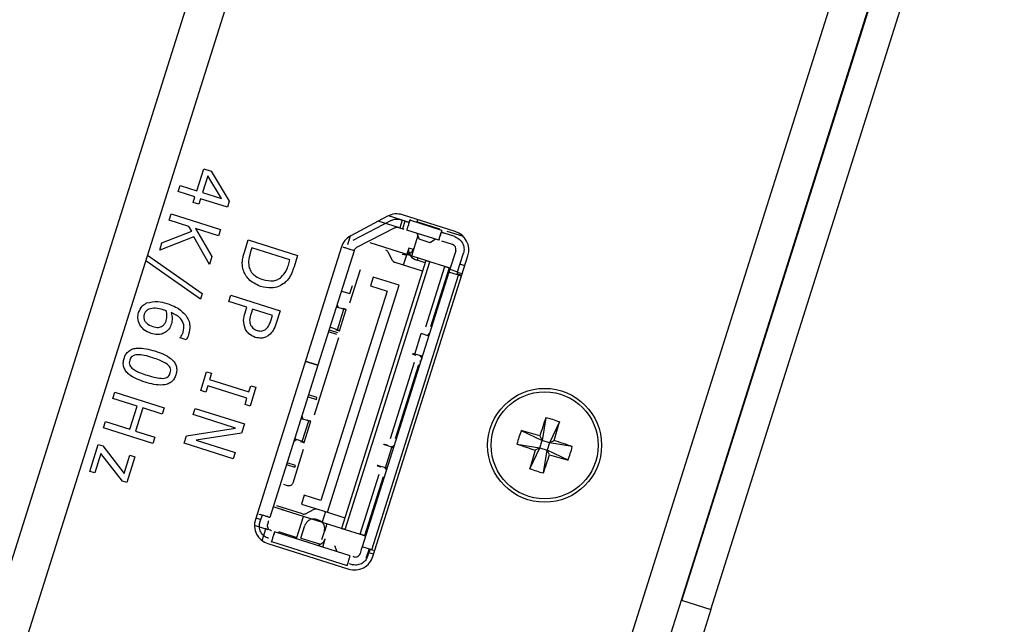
# Model space of a CAD drawing. Header units: millimetres. Extents: x 0 to 844, y -2 to 552.
# Tile 53 of 65: x 756.68 to 761.52, y 205.3 to 208.27. Entities that reach past the tile are written whole.
import ezdxf

# ---------------------------------------------------------------- set-up
doc = ezdxf.new("R2010")
doc.units = ezdxf.units.MM
doc.styles.add('SLDTEXTSTYLE0', font='GOTHIC.TTF', dxfattribs={"width": 0.913})
doc.dimstyles.new('SLDDIMSTYLE8', dxfattribs={"dimtxt": 3.5, "dimasz": 3.9624, "dimexe": 0, "dimexo": 0.0625, "dimgap": 0.875, "dimtad": 0, "dimtih": 1, "dimtoh": 1, "dimdec": 4, "dimlfac": 10, "dimzin": 12, "dimdsep": 46, "dimtxsty": 'SLDTEXTSTYLE0', "dimsah": 1, "dimcen": 0.09, "dimadec": 0, "dimazin": 3, "dimtfac": 1, "dimtdec": 0, "dimtofl": 0, "dimtmove": 0, "dimatfit": 3, "dimfxl": 1, "dimfrac": 2, "dimtolj": 1, "dimtzin": 12, "dimarcsym": 0})

# ---------------------------------------------------------------- blocks, each defined once
blk = doc.blocks.new('_D_21')
at = {"color": 7, "linetype": 'Continuous', "lineweight": 0}
for p, q in [((742.0554, 179.6195), (729.5316, 139.9473)), ((788.3213, 155.7553), (788.3213, 130.8881))]:
    blk.add_line(p, q, dxfattribs=at)
at = {"color": 7, "linetype": 'Continuous', "lineweight": 18}
for start, end in [(252.48, 260.330935), (262.454229, 270)]:
    blk.add_arc((788.3213, 326.1778), 192.1147, start, end, dxfattribs=at)
for points in [[(730.4874, 142.975), (734.0858, 141.1894), (734.4704, 142.4529)], [(788.3213, 134.0631), (784.3659, 134.7644), (784.3523, 133.4436)]]:
    blk.add_solid(points, dxfattribs=at)
at = {"color": 7, "linetype": 'Continuous', "lineweight": 18, "insert": (756.0543, 137.9188), "char_height": 3.5, "attachment_point": 1, "style": 'SLDTEXTSTYLE0'}
blk.add_mtext('18°', dxfattribs=at)

msp = doc.modelspace()

# ---------------------------------------------------------------- linework, layer by layer
at = {"color": 7, "linetype": 'Continuous', "lineweight": 25}
for p, q in [((786.237163, 299.372312), (748.855352, 180.956501)), ((786.279353, 298.888138), (749.167882, 181.328696)), ((759.931766, 205.417933), (766.0278, 224.728574)), ((759.934189, 205.417168), (766.030222, 224.72781)), ((760.076613, 205.372207), (766.172646, 224.682849)), ((757.55094, 207.431055), (757.584817, 207.538367)), ((757.584817, 207.538367), (757.62046, 207.527115)), ((757.62046, 207.527115), (757.709966, 207.379431)), ((757.604381, 207.504217), (757.578535, 207.422344)), ((757.671858, 207.392884), (757.604381, 207.504217)), ((757.458478, 207.426528), (757.468157, 207.457188)), ((757.541261, 207.400395), (757.458478, 207.426528)), ((757.468157, 207.457188), (757.55094, 207.431055)), ((757.578535, 207.422344), (757.671858, 207.392884)), ((757.53255, 207.3728), (757.541261, 207.400395)), ((757.560145, 207.364089), (757.53255, 207.3728)), ((757.568856, 207.391684), (757.560145, 207.364089)), ((757.700696, 207.350064), (757.568856, 207.391684)), ((757.709966, 207.379431), (757.700696, 207.350064)), ((757.414197, 207.286257), (757.423876, 207.316917)), ((757.510969, 207.255707), (757.414197, 207.286257)), ((757.423876, 207.316917), (757.666093, 207.240453)), ((758.487302, 207.305738), (758.306532, 207.209702)), ((758.504541, 207.284017), (758.317152, 207.186552)), ((758.542061, 207.250191), (758.442127, 207.281738)), ((758.554102, 207.288335), (758.491833, 207.307993)), ((758.559485, 207.286636), (758.547443, 207.248492)), ((758.579511, 207.280314), (758.554102, 207.288335)), ((758.820356, 207.230395), (758.560471, 207.312436)), ((758.561748, 207.243976), (758.573789, 207.282121)), ((758.598331, 207.290103), (758.596825, 207.285335)), ((758.754171, 207.235663), (758.596825, 207.285335)), ((758.635641, 207.288706), (758.632051, 207.277333)), ((758.743865, 207.242035), (758.632051, 207.277333)), ((757.37902, 207.174825), (757.525119, 207.231274)), ((757.525119, 207.231274), (757.510969, 207.255707)), ((757.543929, 207.245302), (757.624126, 207.107511)), ((757.656414, 207.209793), (757.543929, 207.245302)), ((757.666093, 207.240453), (757.656414, 207.209793)), ((758.522999, 207.24853), (758.33561, 207.151065)), ((758.542061, 207.250191), (758.567469, 207.24217)), ((758.739119, 207.187983), (758.581773, 207.237654)), ((758.631356, 207.221962), (758.642702, 207.19258)), ((758.739119, 207.187983), (758.751161, 207.226127)), ((758.817914, 207.205055), (758.765465, 207.221612)), ((758.860712, 207.205148), (758.780572, 207.230447)), ((757.5359, 207.204849), (757.367738, 207.139086)), ((757.367738, 207.139086), (757.37902, 207.174825)), ((757.611891, 207.068755), (757.5359, 207.204849)), ((757.785373, 207.133312), (757.802901, 207.188836)), ((757.802901, 207.188836), (758.045118, 207.112373)), ((758.304068, 207.208346), (758.29043, 207.165142)), ((758.303029, 207.205055), (758.300126, 207.205971)), ((758.675892, 207.087349), (758.401251, 207.174048)), ((758.635968, 207.210018), (758.604371, 207.109927)), ((758.696731, 207.175524), (758.642702, 207.19258)), ((758.722891, 207.193066), (758.696731, 207.175524)), ((758.805872, 207.16691), (758.753424, 207.183467)), ((757.820816, 207.149465), (757.813028, 207.124793)), ((758.007845, 207.090423), (757.820816, 207.149465)), ((758.26051, 207.154405), (757.837851, 205.815534)), ((758.323112, 207.135797), (758.145509, 206.573197)), ((758.275431, 207.150848), (758.268756, 207.152956)), ((758.284967, 207.147838), (758.285161, 207.148453)), ((758.323306, 207.136411), (758.323112, 207.135797)), ((758.331949, 207.148736), (758.33561, 207.151065)), ((758.51247, 207.087405), (758.49075, 207.129166)), ((758.591606, 207.149215), (758.564927, 207.064703)), ((758.614493, 207.14199), (758.591606, 207.149215)), ((758.822187, 207.135544), (758.793588, 207.044951)), ((757.568097, 206.897985), (757.299054, 207.086124)), ((757.307659, 207.113382), (757.576687, 206.925196)), ((757.624126, 207.107511), (757.611891, 207.068755)), ((758.000057, 207.065751), (758.007845, 207.090423)), ((758.045118, 207.112373), (758.027787, 207.057471)), ((758.675892, 207.087349), (758.260458, 205.771364)), ((758.279531, 205.765343), (758.694964, 207.081328)), ((758.41574, 205.633105), (758.88235, 207.111203)), ((758.659335, 207.0349), (758.524193, 207.077562)), ((758.672458, 207.076471), (758.633575, 207.089809)), ((758.694964, 207.081328), (758.675892, 207.087349)), ((758.768869, 207.057997), (758.694964, 207.081328)), ((758.831732, 207.032909), (758.860331, 207.123502)), ((758.352431, 207.042649), (758.300369, 206.87773)), ((758.789072, 207.030647), (758.363103, 205.681286)), ((758.67533, 206.76169), (758.768869, 207.057997)), ((758.790325, 207.051224), (758.698752, 206.761145)), ((758.768869, 207.057997), (758.790325, 207.051224)), ((758.79073, 207.035897), (758.785999, 207.03752)), ((758.791931, 207.039703), (758.787126, 207.041091)), ((758.793588, 207.044951), (758.789072, 207.030647)), ((758.836753, 207.015595), (758.789072, 207.030647)), ((758.795093, 207.049719), (758.790325, 207.051224)), ((758.793588, 207.044951), (758.831732, 207.032909)), ((758.831732, 207.032909), (758.827217, 207.018605)), ((758.854111, 207.02175), (758.830373, 207.028604)), ((758.866914, 207.062305), (758.843359, 207.069741)), ((758.416575, 207.00667), (758.403028, 206.963758)), ((758.410783, 205.666234), (758.836753, 207.015595)), ((758.544359, 206.966331), (758.416575, 207.00667)), ((758.851948, 207.014897), (758.828577, 207.022914)), ((758.850771, 207.011169), (758.836753, 207.015595)), ((758.485039, 206.937869), (758.159917, 205.907968)), ((758.192144, 205.850605), (758.544359, 206.966331)), ((758.260646, 206.937922), (758.301651, 206.924977)), ((758.301651, 206.924977), (758.314445, 206.965506)), ((758.403028, 206.963758), (758.485039, 206.937869)), ((757.576687, 206.925196), (757.568097, 206.897985)), ((757.707321, 206.886065), (757.717, 206.916725)), ((757.796237, 206.857996), (757.707321, 206.886065)), ((757.717, 206.916725), (757.959218, 206.840261)), ((757.787465, 206.83021), (757.796237, 206.857996)), ((757.823831, 206.849285), (757.816768, 206.826912)), ((757.921944, 206.818312), (757.823831, 206.849285)), ((757.959218, 206.840261), (757.939966, 206.779276)), ((758.273341, 206.849059), (758.235782, 206.859158)), ((758.23645, 206.861275), (758.243962, 206.859255)), ((758.2427, 206.860168), (758.236752, 206.862233)), ((758.240464, 206.87398), (758.24231, 206.862376)), ((758.241081, 206.746869), (758.273341, 206.849059)), ((758.251376, 206.742465), (758.284297, 206.846752)), ((757.913354, 206.791101), (757.921944, 206.818312)), ((758.238433, 206.724719), (758.197428, 206.737664)), ((758.200438, 206.7472), (758.241444, 206.734255)), ((758.241081, 206.746869), (758.204531, 206.760164)), ((757.467665, 206.708008), (757.468119, 206.709445)), ((757.498038, 206.698419), (757.467665, 206.708008)), ((758.246749, 206.707876), (758.12697, 206.32845)), ((758.620891, 206.626969), (758.653151, 206.729159)), ((758.689701, 206.715864), (758.653151, 206.729159)), ((758.682391, 206.718523), (758.683059, 206.72064)), ((758.683059, 206.72064), (758.690369, 206.717981)), ((758.686203, 206.722246), (758.694377, 206.730687)), ((758.097808, 206.588186), (758.083218, 206.592792)), ((758.083238, 206.592855), (758.097828, 206.588249)), ((758.65845, 206.61687), (758.620891, 206.626969)), ((758.65039, 206.591337), (758.645622, 206.592843)), ((758.65027, 206.616773), (758.657782, 206.614753)), ((758.65748, 206.613795), (758.651532, 206.61586)), ((758.651922, 206.613653), (758.653768, 206.602048)), ((758.145489, 206.573134), (757.909183, 205.82458)), ((758.145489, 206.573134), (758.097808, 206.588186)), ((758.097828, 206.588249), (758.145509, 206.573197)), ((758.107354, 206.585207), (758.107344, 206.585175)), ((758.145499, 206.573166), (758.145489, 206.573134)), ((758.501932, 206.21241), (758.620373, 206.587601)), ((758.639863, 206.574599), (758.525354, 206.211865)), ((757.569396, 206.449153), (757.598433, 206.541135)), ((757.598433, 206.541135), (757.622961, 206.533392)), ((757.622961, 206.533392), (757.613282, 206.502731)), ((757.613282, 206.502731), (757.806443, 206.441754)), ((757.593924, 206.44141), (757.569396, 206.449153)), ((757.603603, 206.472071), (757.593924, 206.44141)), ((757.796764, 206.411093), (757.603603, 206.472071)), ((757.806443, 206.441754), (757.816122, 206.472414)), ((757.84065, 206.464671), (757.811613, 206.37269)), ((757.816122, 206.472414), (757.84065, 206.464671)), ((758.609945, 206.463219), (758.605177, 206.464725)), ((757.137379, 206.409368), (757.147058, 206.440029)), ((757.256954, 206.37162), (757.137379, 206.409368)), ((757.147058, 206.440029), (757.389275, 206.363565)), ((757.787085, 206.380433), (757.796764, 206.411093)), ((758.09658, 206.418204), (758.137585, 206.405259)), ((758.140596, 206.414795), (758.09959, 206.42774)), ((758.137585, 206.405259), (758.140596, 206.414795)), ((758.59546, 206.417334), (758.590729, 206.418957)), ((758.596662, 206.421141), (758.591857, 206.422528)), ((757.221142, 206.258177), (757.256954, 206.37162)), ((757.284549, 206.362909), (757.248737, 206.249466)), ((757.379596, 206.332904), (757.284549, 206.362909)), ((757.389275, 206.363565), (757.379596, 206.332904)), ((757.53189, 206.330344), (757.541569, 206.361005)), ((757.541569, 206.361005), (757.783786, 206.284541)), ((757.811613, 206.37269), (757.787085, 206.380433)), ((757.740764, 206.264406), (757.53189, 206.330344)), ((758.099943, 206.299778), (758.062383, 206.309878)), ((758.063052, 206.311995), (758.070563, 206.309975)), ((758.069302, 206.310888), (758.063354, 206.312952)), ((758.067065, 206.324699), (758.068911, 206.313095)), ((759.265533, 206.315378), (759.247284, 206.2027)), ((757.091887, 206.265264), (757.101566, 206.295925)), ((757.334105, 206.1888), (757.091887, 206.265264)), ((757.101566, 206.295925), (757.221142, 206.258177)), ((757.498906, 206.225859), (757.740764, 206.264406)), ((757.783786, 206.284541), (757.769298, 206.238646)), ((758.067683, 206.197588), (758.099943, 206.299778)), ((758.077978, 206.193185), (758.110899, 206.297472)), ((758.552755, 206.282056), (758.547987, 206.283561)), ((759.33232, 206.294295), (759.282568, 206.191562)), ((757.248737, 206.249466), (757.343784, 206.219461)), ((757.343784, 206.219461), (757.334105, 206.1888)), ((757.487367, 206.189306), (757.498906, 206.225859)), ((757.769298, 206.238646), (757.547492, 206.204042)), ((758.036217, 206.206085), (758.030162, 206.207809)), ((758.030464, 206.208767), (758.037775, 206.206108)), ((758.067683, 206.197588), (758.031133, 206.210884)), ((759.144551, 206.252452), (759.247284, 206.2027)), ((759.235397, 206.225555), (759.247284, 206.2027)), ((757.024377, 206.051408), (757.065996, 206.183247)), ((757.065996, 206.183247), (757.087698, 206.176397)), ((757.087698, 206.176397), (757.193086, 206.041137)), ((757.729584, 206.112842), (757.487367, 206.189306)), ((757.547492, 206.204042), (757.739263, 206.143503)), ((758.07335, 206.158595), (758.021288, 205.993676)), ((758.026456, 206.19606), (758.03463, 206.204502)), ((758.47754, 206.069609), (758.508993, 206.169243)), ((758.516303, 206.166584), (758.479752, 206.179879)), ((758.509661, 206.171359), (758.516971, 206.1687)), ((758.517273, 206.169658), (758.511218, 206.171383)), ((758.512805, 206.172966), (758.520979, 206.181407)), ((759.123468, 206.185666), (759.236146, 206.167417)), ((759.186394, 206.064684), (759.236146, 206.167417)), ((759.236146, 206.167417), (759.213291, 206.15553)), ((759.236146, 206.167417), (759.247284, 206.2027)), ((759.236146, 206.167417), (759.271429, 206.156278)), ((759.282568, 206.191562), (759.247284, 206.2027)), ((759.25318, 206.0436), (759.271429, 206.156278)), ((759.282568, 206.191562), (759.271429, 206.156278)), ((759.283316, 206.133424), (759.271429, 206.156278)), ((759.374162, 206.106526), (759.271429, 206.156278)), ((759.282568, 206.191562), (759.305422, 206.203449)), ((759.395246, 206.173313), (759.282568, 206.191562)), ((757.079243, 206.139766), (757.048905, 206.043664)), ((757.185018, 206.004067), (757.079243, 206.139766)), ((757.193086, 206.041137), (757.221397, 206.130819)), ((757.245925, 206.123076), (757.206241, 205.997368)), ((757.221397, 206.130819), (757.245925, 206.123076)), ((757.739263, 206.143503), (757.729584, 206.112842)), ((757.991216, 206.084439), (758.032222, 206.071495)), ((758.035232, 206.081031), (757.994227, 206.093976)), ((758.032222, 206.071495), (758.035232, 206.081031)), ((758.485052, 206.067589), (758.447493, 206.077689)), ((758.476872, 206.067493), (758.484384, 206.065473)), ((758.484081, 206.064515), (758.478134, 206.066579)), ((758.478524, 206.064372), (758.48037, 206.052768)), ((757.048905, 206.043664), (757.024377, 206.051408)), ((758.353435, 205.742013), (758.446974, 206.03832)), ((758.466465, 206.025318), (758.374892, 205.73524)), ((757.206241, 205.997368), (757.185018, 206.004067)), ((757.996195, 205.980625), (757.977123, 205.986646)), ((758.077907, 205.933857), (758.06436, 205.890945)), ((758.159917, 205.907968), (758.077907, 205.933857)), ((757.966746, 205.864084), (757.92574, 205.877029)), ((758.069614, 205.842097), (757.944009, 205.881748)), ((758.06436, 205.890945), (758.192144, 205.850605)), ((757.839989, 205.822305), (757.864115, 205.814689)), ((757.854827, 205.841739), (757.861503, 205.839632)), ((757.866523, 205.822318), (757.860503, 205.803245)), ((758.260458, 205.771364), (757.985818, 205.858063)), ((758.041992, 205.727077), (758.074504, 205.830067)), ((758.084864, 205.843426), (758.126624, 205.865146)), ((758.182608, 205.853616), (758.166051, 205.801167)), ((758.192144, 205.850605), (758.277015, 205.823813)), ((757.901133, 205.764203), (757.833454, 205.785568)), ((757.860503, 205.803245), (757.855084, 205.78608)), ((757.855084, 205.78608), (757.85886, 205.784888)), ((757.871255, 205.711078), (757.891321, 205.774641)), ((757.898647, 205.791204), (757.904668, 205.810276)), ((758.061967, 205.723917), (758.081535, 205.785902)), ((758.14753, 205.812257), (758.137994, 205.815267)), ((758.188937, 205.793942), (758.176896, 205.755798)), ((758.260458, 205.771364), (758.279531, 205.765343)), ((757.917822, 205.758934), (757.914961, 205.759837)), ((758.304035, 205.637014), (757.932126, 205.754419)), ((757.951437, 205.755663), (758.041992, 205.727077)), ((758.061967, 205.723917), (758.157328, 205.693813)), ((758.164457, 205.716395), (758.176896, 205.755798)), ((758.279531, 205.765343), (758.353435, 205.742013)), ((758.374892, 205.73524), (758.353435, 205.742013)), ((758.37966, 205.733734), (758.374892, 205.73524)), ((757.899846, 205.696342), (758.296548, 205.57111)), ((757.917074, 205.706738), (757.915569, 205.70197)), ((757.917074, 205.706738), (758.288983, 205.589333)), ((758.146706, 205.68672), (758.172866, 205.704262)), ((758.168622, 205.679761), (758.180521, 205.717455)), ((758.226895, 205.687206), (758.238241, 205.657823)), ((758.363103, 205.681286), (758.358587, 205.666982)), ((758.410783, 205.666234), (758.363103, 205.681286)), ((758.3212, 205.631595), (758.318339, 205.632498)), ((758.358587, 205.666982), (758.352566, 205.647909)), ((758.396479, 205.670749), (758.381427, 205.623069)), ((758.390711, 205.635868), (758.396732, 205.65494)), ((758.419184, 205.644016), (758.390862, 205.652957)), ((758.401247, 205.669244), (758.396732, 205.65494)), ((758.410783, 205.666234), (758.424801, 205.661809)), ((758.318695, 205.59044), (758.300591, 205.596155)), ((759.871559, 205.22721), (759.931766, 205.417933)), ((759.931766, 205.417933), (760.076613, 205.372207)), ((760.076613, 205.372207), (760.016405, 205.181485))]:
    msp.add_line(p, q, dxfattribs=at)
at = {"color": 8, "linetype": 'Continuous', "lineweight": 25}
for p, q in [((758.153893, 200.391902), (765.853888, 224.783475)), ((758.636704, 207.09972), (758.633575, 207.089809))]:
    msp.add_line(p, q, dxfattribs=at)
at = {"color": 7, "linetype": 'Continuous', "lineweight": 25}
for radius in [0.28, 0.262931]:
    msp.add_circle((759.259357, 206.179489), radius, dxfattribs=at)
for centre, radius, start, end in [((758.531873, 207.221843), 0.095, 72.48, 117.98), ((758.791757, 207.139802), 0.095, 342.48, 72.48), ((758.351103, 207.125807), 0.095, 117.98, 162.48), ((758.5735, 207.161618), 0.045, 252.48, 342.48), ((758.643637, 207.141699), 0.052856, 173.508076, 259.026472), ((758.798346, 207.14307), 0.025, 342.48, 72.48), ((763.580024, 204.817862), 4.566989, 160.858626, 162.047271), ((759.057652, 205.540541), 0.802239, 69.978253, 74.981747), ((754.940028, 207.545358), 4.566989, 342.912729, 344.101374), ((759.898305, 205.977785), 0.802239, 159.978253, 164.981747), ((757.893488, 201.86016), 4.566989, 72.912729, 74.101374), ((760.620984, 210.500157), 4.566989, 250.858626, 252.047271), ((757.897729, 201.858822), 4.566989, 70.858626, 72.047271), ((758.620409, 206.381194), 0.802239, 339.978253, 344.981747), ((763.578686, 204.81362), 4.566989, 162.912729, 164.101374), ((754.938689, 207.541117), 4.566989, 340.858626, 342.047271), ((760.625226, 210.498818), 4.566989, 252.912729, 254.101374), ((759.461061, 206.818437), 0.802239, 249.978253, 254.981747), ((757.928444, 205.786936), 0.095, 162.48, 252.48), ((758.325147, 205.661703), 0.095, 252.48, 342.48), ((758.328726, 205.655435), 0.025, 252.48, 342.48)]:
    msp.add_arc(centre, radius, start, end, dxfattribs=at)
for points in [[(758.504541, 207.284017), (758.508428, 207.285768), (758.516201, 207.289269), (758.528861, 207.291468), (758.54171, 207.291492), (758.549971, 207.289388), (758.554102, 207.288335)], [(758.596825, 207.285335), (758.594853, 207.279087), (758.590908, 207.266591), (758.585933, 207.250831), (758.582452, 207.239804), (758.582, 207.238371), (758.581773, 207.237654)], [(758.754171, 207.235663), (758.752199, 207.229416), (758.748254, 207.21692), (758.743279, 207.201159), (758.739798, 207.190133), (758.739346, 207.1887), (758.739119, 207.187983)], [(758.765465, 207.221612), (758.763591, 207.222204), (758.759842, 207.223387), (758.755114, 207.22488), (758.751806, 207.225924), (758.751376, 207.226059), (758.751161, 207.226127)], [(758.817914, 207.205055), (758.825742, 207.201559), (758.841398, 207.194567), (758.857362, 207.173765), (758.865228, 207.148752), (758.861963, 207.131919), (758.860331, 207.123502)], [(758.323112, 207.135797), (758.322395, 207.136023), (758.320961, 207.136475), (758.309935, 207.139956), (758.294175, 207.144931), (758.281679, 207.148876), (758.275431, 207.150848)], [(758.49075, 207.129166), (758.489306, 207.131413), (758.486417, 207.135908), (758.48149, 207.137975), (758.479027, 207.139009)], [(758.524193, 207.077562), (758.522966, 207.078027), (758.520513, 207.078956), (758.51728, 207.081232), (758.51448, 207.084022), (758.51314, 207.086278), (758.51247, 207.087405)], [(758.126624, 205.865146), (758.129097, 205.866157), (758.134042, 205.868179), (758.139263, 205.867043), (758.141874, 205.866475)], [(757.909183, 205.82458), (757.908467, 205.824806), (757.907033, 205.825259), (757.896007, 205.82874), (757.880247, 205.833715), (757.867751, 205.83766), (757.861503, 205.839632)], [(758.069614, 205.842097), (758.072225, 205.841529), (758.077446, 205.840392), (758.082391, 205.842415), (758.084864, 205.843426)], [(757.90292, 205.721693), (757.895092, 205.725189), (757.879435, 205.73218), (757.863471, 205.752982), (757.855605, 205.777996), (757.85887, 205.794829), (757.860503, 205.803245)], [(757.914961, 205.759837), (757.91195, 205.761182), (757.905929, 205.763871), (757.899789, 205.771872), (757.896764, 205.781492), (757.898019, 205.787967), (757.898647, 205.791204)], [(757.932126, 205.754419), (757.9319, 205.753702), (757.931448, 205.752269), (757.927967, 205.741243), (757.922991, 205.725482), (757.919047, 205.712986), (757.917074, 205.706738)], [(758.288983, 205.589333), (758.290955, 205.595581), (758.2949, 205.608077), (758.299875, 205.623837), (758.303356, 205.634864), (758.303809, 205.636297), (758.304035, 205.637014)], [(758.390711, 205.635868), (758.387215, 205.62804), (758.380223, 205.612383), (758.359421, 205.596419), (758.334408, 205.588553), (758.317575, 205.591818), (758.309158, 205.593451)]]:
    msp.add_open_spline(points, degree=3, dxfattribs=at)
for points, knots in [([(758.579511, 207.280314), (758.581403, 207.279717), (758.585176, 207.278526), (758.589846, 207.277052), (758.59323, 207.275983), (758.593621, 207.27586), (758.593815, 207.275799)], [0, 0, 0, 0, 0.2508651, 0.50013733, 0.7508731, 1, 1, 1, 1]), ([(758.522999, 207.24853), (758.526087, 207.249784), (758.53227, 207.252295), (758.538795, 207.250893), (758.542061, 207.250191)], [0, 0, 0, 0, 0.49944366, 1, 1, 1, 1]), ([(757.777778, 207.041832), (757.775687, 207.052247), (757.772241, 207.069409), (757.77506, 207.093653), (757.779409, 207.11368), (757.783385, 207.126768), (757.785373, 207.133312)], [0, 0, 0, 0, 0.339562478, 0.559573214, 0.779767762, 1, 1, 1, 1]), ([(757.813028, 207.124793), (757.80893, 207.111428), (757.801624, 207.087601), (757.805979, 207.063175), (757.807891, 207.05245)], [0, 0, 0, 0, 0.56091153, 1, 1, 1, 1]), ([(758.323306, 207.136411), (758.323503, 207.137022), (758.323898, 207.138243), (758.325521, 207.141644), (758.328144, 207.145433), (758.330648, 207.147607), (758.331949, 207.148736)], [0, 0, 0, 0, 0.25309245, 0.50647076, 0.74346904, 1, 1, 1, 1]), ([(758.694964, 207.081328), (758.694705, 207.08141), (758.694184, 207.081574), (758.689672, 207.082999), (758.683446, 207.084964), (758.678415, 207.086552), (758.675892, 207.087349)], [0, 0, 0, 0, 0.249126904, 0.499862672, 0.749134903, 1, 1, 1, 1]), ([(757.863761, 206.960585), (757.842051, 206.970108), (757.803278, 206.987115), (757.78557, 207.025111), (757.777778, 207.041832)], [0, 0, 0, 0, 0.559918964, 1, 1, 1, 1]), ([(757.807891, 207.05245), (757.811207, 207.044406), (757.81784, 207.028318), (757.841251, 207.00686), (757.862127, 206.998978), (757.874887, 206.994161)], [0, 0, 0, 0, 0.279927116, 0.559898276, 1, 1, 1, 1]), ([(757.965147, 207.006232), (757.97392, 207.016034), (757.989623, 207.033579), (757.996862, 207.055901), (758.000057, 207.065751)], [0, 0, 0, 0, 0.55873296, 1, 1, 1, 1]), ([(758.027787, 207.057471), (758.024401, 207.047355), (758.018825, 207.030694), (758.008173, 207.008641), (757.996464, 206.991416), (757.98638, 206.981975), (757.981339, 206.977255)], [0, 0, 0, 0, 0.34015086, 0.5601798, 0.780150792, 1, 1, 1, 1]), ([(758.790325, 207.051224), (758.790233, 207.051253), (758.790047, 207.051312), (758.788545, 207.051786), (758.786277, 207.052502), (758.783276, 207.053449), (758.779783, 207.054552), (758.776048, 207.055731), (758.772256, 207.056928), (758.770002, 207.05764), (758.768869, 207.057997)], [0, 0, 0, 0, 0.12421515, 0.24994705, 0.37349822, 0.49994967, 0.62349526, 0.74994523, 0.87423043, 1, 1, 1, 1]), ([(757.874887, 206.994161), (757.892503, 206.990176), (757.917082, 206.984618), (757.948283, 206.99361), (757.959526, 207.002025), (757.965147, 207.006232)], [0, 0, 0, 0, 0.55856049, 0.77929396, 1, 1, 1, 1]), ([(757.981339, 206.977255), (757.97168, 206.970822), (757.952356, 206.957951), (757.910751, 206.94959), (757.881577, 206.956417), (757.863761, 206.960585)], [0, 0, 0, 0, 0.2800892, 0.56033119, 1, 1, 1, 1]), ([(757.3033, 206.879059), (757.321858, 206.88338), (757.355144, 206.89113), (757.387715, 206.881367), (757.402127, 206.877047)], [0, 0, 0, 0, 0.55754363, 1, 1, 1, 1]), ([(757.264302, 206.832789), (757.268924, 206.843773), (757.277185, 206.863405), (757.295314, 206.874272), (757.3033, 206.879059)], [0, 0, 0, 0, 0.55946883, 1, 1, 1, 1]), ([(757.315093, 206.848996), (757.309134, 206.845712), (757.298477, 206.83984), (757.293847, 206.828701), (757.291806, 206.823791)], [0, 0, 0, 0, 0.55919102, 1, 1, 1, 1]), ([(757.384917, 206.845392), (757.371951, 206.849323), (757.348852, 206.856327), (757.325386, 206.851231), (757.315093, 206.848996)], [0, 0, 0, 0, 0.56133881, 1, 1, 1, 1]), ([(757.400131, 206.839852), (757.397325, 206.840981), (757.392315, 206.842996), (757.387177, 206.84466), (757.384917, 206.845392)], [0, 0, 0, 0, 0.55999308, 1, 1, 1, 1]), ([(757.400267, 206.793555), (757.402045, 206.80222), (757.405226, 206.817717), (757.40169, 206.833079), (757.400131, 206.839852)], [0, 0, 0, 0, 0.55910039, 1, 1, 1, 1]), ([(757.402127, 206.877047), (757.422213, 206.869963), (757.458045, 206.857327), (757.484563, 206.830336), (757.496216, 206.818475)], [0, 0, 0, 0, 0.56057282, 1, 1, 1, 1]), ([(758.243962, 206.859255), (758.244361, 206.85915), (758.245144, 206.858943), (758.245873, 206.858784), (758.246202, 206.858756), (758.246106, 206.858882), (758.245232, 206.859273), (758.243549, 206.859868), (758.2427, 206.860168)], [0, 0, 0, 0, 0.13378898, 0.26272756, 0.39276272, 0.52969867, 0.76281753, 1, 1, 1, 1]), ([(758.267032, 206.853626), (758.271204, 206.852145), (758.279587, 206.849172), (758.284141, 206.84716), (758.284517, 206.846559), (758.282653, 206.846776), (758.279099, 206.847543), (758.275262, 206.848553), (758.273341, 206.849059)], [0, 0, 0, 0, 0.23785476, 0.47787088, 0.60728187, 0.74104744, 0.87031559, 1, 1, 1, 1]), ([(757.270475, 206.771574), (757.265766, 206.782714), (757.257342, 206.802641), (757.262172, 206.823563), (757.264302, 206.832789)], [0, 0, 0, 0, 0.55904987, 1, 1, 1, 1]), ([(757.291806, 206.823791), (757.290661, 206.818681), (757.288372, 206.808468), (757.292638, 206.792984), (757.306177, 206.774343), (757.322866, 206.767975), (757.334571, 206.76351)], [0, 0, 0, 0, 0.18698245, 0.3737543, 0.56076167, 1, 1, 1, 1]), ([(757.382257, 206.766209), (757.386891, 206.770476), (757.395209, 206.778132), (757.398714, 206.788822), (757.400267, 206.793555)], [0, 0, 0, 0, 0.55721683, 1, 1, 1, 1]), ([(757.483643, 206.737259), (757.485803, 206.74894), (757.490122, 206.772297), (757.468059, 206.811139), (757.440689, 206.824289), (757.423941, 206.832336)], [0, 0, 0, 0, 0.27966351, 0.55923055, 1, 1, 1, 1]), ([(757.423941, 206.832336), (757.426725, 206.822068), (757.431698, 206.803731), (757.427364, 206.785326), (757.425456, 206.777227)], [0, 0, 0, 0, 0.55992945, 1, 1, 1, 1]), ([(757.496216, 206.818475), (757.501181, 206.810687), (757.511111, 206.795109), (757.518253, 206.762162), (757.513126, 206.738849), (757.509997, 206.72462)], [0, 0, 0, 0, 0.28036383, 0.56077876, 1, 1, 1, 1]), ([(757.789606, 206.748879), (757.784742, 206.763988), (757.776022, 206.791077), (757.783956, 206.81821), (757.787465, 206.83021)], [0, 0, 0, 0, 0.557755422, 1, 1, 1, 1]), ([(757.816768, 206.826912), (757.813229, 206.816207), (757.806937, 206.797177), (757.812422, 206.77805), (757.814822, 206.769682)], [0, 0, 0, 0, 0.56254877, 1, 1, 1, 1]), ([(757.890096, 206.750134), (757.89595, 206.75692), (757.90644, 206.769079), (757.911235, 206.784352), (757.913354, 206.791101)], [0, 0, 0, 0, 0.55807661, 1, 1, 1, 1]), ([(757.32517, 206.72939), (757.312709, 206.734478), (757.290455, 206.743566), (757.276581, 206.763015), (757.270475, 206.771574)], [0, 0, 0, 0, 0.55992076, 1, 1, 1, 1]), ([(757.334571, 206.76351), (757.343756, 206.760929), (757.360125, 206.75633), (757.375506, 206.763196), (757.382257, 206.766209)], [0, 0, 0, 0, 0.56110711, 1, 1, 1, 1]), ([(757.425456, 206.777227), (757.4221, 206.767904), (757.416106, 206.751253), (757.402331, 206.740313), (757.396268, 206.735498)], [0, 0, 0, 0, 0.55991614, 1, 1, 1, 1]), ([(757.468119, 206.709445), (757.471822, 206.714194), (757.47844, 206.722684), (757.482052, 206.732802), (757.483643, 206.737259)], [0, 0, 0, 0, 0.55944987, 1, 1, 1, 1]), ([(757.837142, 206.710219), (757.826142, 206.714933), (757.806487, 206.723357), (757.794767, 206.741076), (757.789606, 206.748879)], [0, 0, 0, 0, 0.55965633, 1, 1, 1, 1]), ([(757.814822, 206.769682), (757.81942, 206.763081), (757.827653, 206.75126), (757.84109, 206.746354), (757.847022, 206.744187)], [0, 0, 0, 0, 0.55846073, 1, 1, 1, 1]), ([(757.847022, 206.744187), (757.855598, 206.742202), (757.870903, 206.738659), (757.884235, 206.74663), (757.890096, 206.750134)], [0, 0, 0, 0, 0.560359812, 1, 1, 1, 1]), ([(757.939966, 206.779276), (757.935823, 206.766774), (757.928436, 206.744483), (757.911915, 206.727937), (757.90466, 206.720671)], [0, 0, 0, 0, 0.56086337, 1, 1, 1, 1]), ([(758.233294, 206.746752), (758.237427, 206.745607), (758.244133, 206.74375), (758.249547, 206.74251), (758.251754, 206.742238), (758.251117, 206.742857), (758.248097, 206.744241), (758.243702, 206.745887), (758.241081, 206.746869)], [0, 0, 0, 0, 0.228981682, 0.371514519, 0.532396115, 0.682720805, 0.81087365, 1, 1, 1, 1]), ([(757.396268, 206.735498), (757.390217, 206.732106), (757.378111, 206.725319), (757.353022, 206.72244), (757.335733, 206.726754), (757.32517, 206.72939)], [0, 0, 0, 0, 0.27990959, 0.56003929, 1, 1, 1, 1]), ([(757.509997, 206.72462), (757.508298, 206.719477), (757.505266, 206.710297), (757.500246, 206.702047), (757.498038, 206.698419)], [0, 0, 0, 0, 0.56024184, 1, 1, 1, 1]), ([(757.90466, 206.720671), (757.899088, 206.717024), (757.887943, 206.709729), (757.864261, 206.703976), (757.847421, 206.707852), (757.837142, 206.710219)], [0, 0, 0, 0, 0.28034394, 0.56068979, 1, 1, 1, 1]), ([(757.19295, 206.606764), (757.195584, 206.613643), (757.200846, 206.627388), (757.215911, 206.644157), (757.23584, 206.654308), (757.279654, 206.661378), (757.315549, 206.651327), (757.344244, 206.643293)], [0, 0, 0, 0, 0.12525647, 0.25026833, 0.37529689, 0.50059589, 1, 1, 1, 1]), ([(757.344244, 206.643293), (757.372509, 206.633527), (757.407863, 206.621312), (757.439664, 206.590163), (757.450069, 206.57032), (757.452826, 206.547902), (757.449231, 206.533592), (757.447432, 206.526429)], [0, 0, 0, 0, 0.49947186, 0.624763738, 0.749761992, 0.874747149, 1, 1, 1, 1]), ([(757.296137, 206.4899), (757.267883, 206.499677), (757.232543, 206.511906), (757.200794, 206.543078), (757.190353, 206.562885), (757.187541, 206.585297), (757.191146, 206.599603), (757.19295, 206.606764)], [0, 0, 0, 0, 0.49947158, 0.62472718, 0.74974941, 0.87474126, 1, 1, 1, 1]), ([(757.220544, 206.598053), (757.219478, 206.593622), (757.217349, 206.584778), (757.221195, 206.568296), (757.229923, 206.560275), (757.235255, 206.555373)], [0, 0, 0, 0, 0.28086424, 0.56062594, 1, 1, 1, 1]), ([(757.257726, 206.62472), (757.25314, 206.624248), (757.243978, 206.623304), (757.232192, 206.617421), (757.224357, 206.608239), (757.221816, 206.601451), (757.220544, 206.598053)], [0, 0, 0, 0, 0.28023363, 0.55979237, 0.77965897, 1, 1, 1, 1]), ([(757.333598, 206.609566), (757.31975, 206.614157), (757.295052, 206.622344), (757.269119, 206.623995), (757.257726, 206.62472)], [0, 0, 0, 0, 0.56068327, 1, 1, 1, 1]), ([(757.405171, 206.577963), (757.392435, 206.585254), (757.369657, 206.598293), (757.344631, 206.606117), (757.333598, 206.609566)], [0, 0, 0, 0, 0.559152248, 1, 1, 1, 1]), ([(758.620891, 206.626969), (758.619001, 206.627466), (758.615182, 206.62847), (758.611603, 206.629248), (758.609721, 206.62947), (758.610069, 206.628878), (758.614645, 206.626856), (758.623028, 206.623883), (758.6272, 206.622402)], [0, 0, 0, 0, 0.12818672, 0.258905, 0.38980957, 0.52210119, 0.76213134, 1, 1, 1, 1]), ([(758.651532, 206.61586), (758.650699, 206.616154), (758.649028, 206.616746), (758.648139, 206.617141), (758.648002, 206.61728), (758.648328, 206.617252), (758.649068, 206.61709), (758.649863, 206.61688), (758.65027, 206.616773)], [0, 0, 0, 0, 0.2340663, 0.46974944, 0.60482324, 0.73411625, 0.86380184, 1, 1, 1, 1]), ([(757.235255, 206.555373), (757.247975, 206.54804), (757.27072, 206.534925), (757.295751, 206.527083), (757.306784, 206.523627)], [0, 0, 0, 0, 0.55922068, 1, 1, 1, 1]), ([(757.419837, 206.53514), (757.420905, 206.539578), (757.423036, 206.548441), (757.419122, 206.564918), (757.410461, 206.573017), (757.405171, 206.577963)], [0, 0, 0, 0, 0.28078234, 0.56068705, 1, 1, 1, 1]), ([(757.447432, 206.526429), (757.444803, 206.519552), (757.439552, 206.505814), (757.424397, 206.489139), (757.404461, 206.479079), (757.36071, 206.471907), (757.324824, 206.481907), (757.296137, 206.4899)], [0, 0, 0, 0, 0.12525322, 0.25024302, 0.37527486, 0.50058898, 1, 1, 1, 1]), ([(757.306784, 206.523627), (757.320824, 206.519113), (757.345871, 206.511061), (757.372096, 206.509417), (757.383621, 206.508695)], [0, 0, 0, 0, 0.560564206, 1, 1, 1, 1]), ([(757.383621, 206.508695), (757.38811, 206.509193), (757.397076, 206.510186), (757.408517, 206.516137), (757.416121, 206.525163), (757.418598, 206.531813), (757.419837, 206.53514)], [0, 0, 0, 0, 0.280254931, 0.559751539, 0.779747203, 1, 1, 1, 1]), ([(758.070563, 206.309975), (758.070962, 206.309869), (758.071746, 206.309663), (758.072475, 206.309504), (758.072804, 206.309475), (758.072708, 206.309601), (758.071834, 206.309993), (758.07015, 206.310588), (758.069302, 206.310888)], [0, 0, 0, 0, 0.13378898, 0.26272756, 0.39276272, 0.52969867, 0.76281753, 1, 1, 1, 1]), ([(758.093633, 206.304345), (758.097806, 206.302865), (758.106188, 206.299891), (758.110742, 206.297879), (758.111119, 206.297279), (758.109255, 206.297496), (758.105701, 206.298263), (758.101864, 206.299273), (758.099943, 206.299778)], [0, 0, 0, 0, 0.237854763, 0.477870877, 0.607281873, 0.741047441, 0.870315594, 1, 1, 1, 1]), ([(758.037775, 206.206108), (758.038411, 206.205869), (758.039688, 206.205391), (758.039946, 206.20519), (758.039571, 206.205214), (758.038848, 206.205371), (758.037737, 206.205657), (758.036732, 206.20594), (758.036217, 206.206085)], [0, 0, 0, 0, 0.232550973, 0.466224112, 0.6024159, 0.732598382, 0.86304684, 1, 1, 1, 1]), ([(758.059895, 206.197471), (758.064029, 206.196327), (758.070735, 206.194469), (758.076148, 206.193229), (758.078356, 206.192958), (758.077719, 206.193577), (758.074699, 206.194961), (758.070303, 206.196607), (758.067683, 206.197588)], [0, 0, 0, 0, 0.228981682, 0.371514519, 0.532396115, 0.682720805, 0.81087365, 1, 1, 1, 1]), ([(758.479752, 206.179879), (758.476681, 206.181033), (758.470389, 206.183396), (758.468813, 206.18448), (758.470819, 206.184322), (758.474505, 206.183515), (758.479939, 206.182132), (758.485, 206.18071), (758.48754, 206.179996)], [0, 0, 0, 0, 0.22763268, 0.46640209, 0.59586001, 0.7287168, 0.86382882, 1, 1, 1, 1]), ([(758.511218, 206.171383), (758.510714, 206.171524), (758.509723, 206.171803), (758.508625, 206.172086), (758.507897, 206.172244), (758.50748, 206.172281), (758.507719, 206.172085), (758.509009, 206.171603), (758.509661, 206.171359)], [0, 0, 0, 0, 0.134434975, 0.264104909, 0.395065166, 0.533201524, 0.764220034, 1, 1, 1, 1]), ([(758.447493, 206.077689), (758.445602, 206.078186), (758.441784, 206.079189), (758.438205, 206.079968), (758.436323, 206.080189), (758.436671, 206.079597), (758.441247, 206.077576), (758.44963, 206.074602), (758.453802, 206.073122)], [0, 0, 0, 0, 0.128186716, 0.258905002, 0.389809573, 0.522101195, 0.762131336, 1, 1, 1, 1]), ([(758.478134, 206.066579), (758.477301, 206.066874), (758.475629, 206.067466), (758.474741, 206.067861), (758.474604, 206.068), (758.47493, 206.067972), (758.47567, 206.06781), (758.476465, 206.0676), (758.476872, 206.067493)], [0, 0, 0, 0, 0.2340663, 0.46974944, 0.60482324, 0.73411625, 0.86380184, 1, 1, 1, 1]), ([(758.021288, 205.993676), (758.020239, 205.991255), (758.018133, 205.986396), (758.011653, 205.981591), (758.003989, 205.978998), (757.998798, 205.980082), (757.996195, 205.980625)], [0, 0, 0, 0, 0.2491269, 0.49986267, 0.7491349, 1, 1, 1, 1]), ([(757.871039, 205.836622), (757.870977, 205.836427), (757.870854, 205.836037), (757.869786, 205.832653), (757.868312, 205.827983), (757.867121, 205.82421), (757.866523, 205.822318)], [0, 0, 0, 0, 0.2491269, 0.49986267, 0.7491349, 1, 1, 1, 1]), ([(757.985818, 205.858063), (757.983315, 205.858854), (757.978292, 205.860439), (757.972062, 205.862406), (757.967504, 205.863845), (757.966999, 205.864004), (757.966746, 205.864084)], [0, 0, 0, 0, 0.2491269, 0.49986267, 0.7491349, 1, 1, 1, 1]), ([(758.137994, 205.815267), (758.132415, 205.816395), (758.123837, 205.818129), (758.112151, 205.815957), (758.103598, 205.812591), (758.095863, 205.807505), (758.08735, 205.7992), (758.083815, 205.791116), (758.081535, 205.785902)], [0, 0, 0, 0, 0.23944356, 0.36822018, 0.49999865, 0.62877661, 0.76055644, 1, 1, 1, 1]), ([(758.176896, 205.755798), (758.178024, 205.761376), (758.179758, 205.769955), (758.177586, 205.781641), (758.17422, 205.790193), (758.169133, 205.797928), (758.160828, 205.806442), (758.152744, 205.809977), (758.14753, 205.812257)], [0, 0, 0, 0, 0.23944356, 0.36822018, 0.49999865, 0.62877661, 0.76055644, 1, 1, 1, 1]), ([(758.279531, 205.765343), (758.279271, 205.765425), (758.278751, 205.76559), (758.274238, 205.767014), (758.268012, 205.76898), (758.262982, 205.770568), (758.260458, 205.771364)], [0, 0, 0, 0, 0.2491269, 0.49986267, 0.7491349, 1, 1, 1, 1]), ([(758.374892, 205.73524), (758.374799, 205.735269), (758.374614, 205.735327), (758.373112, 205.735801), (758.370844, 205.736517), (758.367842, 205.737465), (758.36435, 205.738567), (758.360615, 205.739746), (758.356823, 205.740944), (758.354569, 205.741655), (758.353435, 205.742013)], [0, 0, 0, 0, 0.12421515, 0.24994705, 0.37349822, 0.49994967, 0.62349526, 0.74994523, 0.87423043, 1, 1, 1, 1]), ([(758.180521, 205.717455), (758.180315, 205.717801), (758.179904, 205.718492), (758.178249, 205.716186), (758.175956, 205.7117), (758.173901, 205.706753), (758.172866, 205.704262)], [0, 0, 0, 0, 0.25091427, 0.50050795, 0.7484417, 1, 1, 1, 1])]:
    msp.add_open_spline(points, degree=3, knots=knots, dxfattribs=at)

# ---------------------------------------------------------------- dimensions: what is measured, and where the dimension line sits
at = {"color": 7, "linetype": 'Continuous', "lineweight": 18}
dim = msp.add_angular_dim_2l(base=(743.164893, 139.445535), line1=((742.437737, 180.830598), (781.055019, 303.160057)), line2=((788.321325, 157.025277), (788.321325, 305.025277)), dimstyle='SLDDIMSTYLE8', dxfattribs=at)
dim.commit()
dim.dimension.update_dxf_attribs({"geometry": '_D_21', "text_midpoint": (759.573734, 136.226179), "dimtype": 162})

doc.saveas('drawing.dxf')
